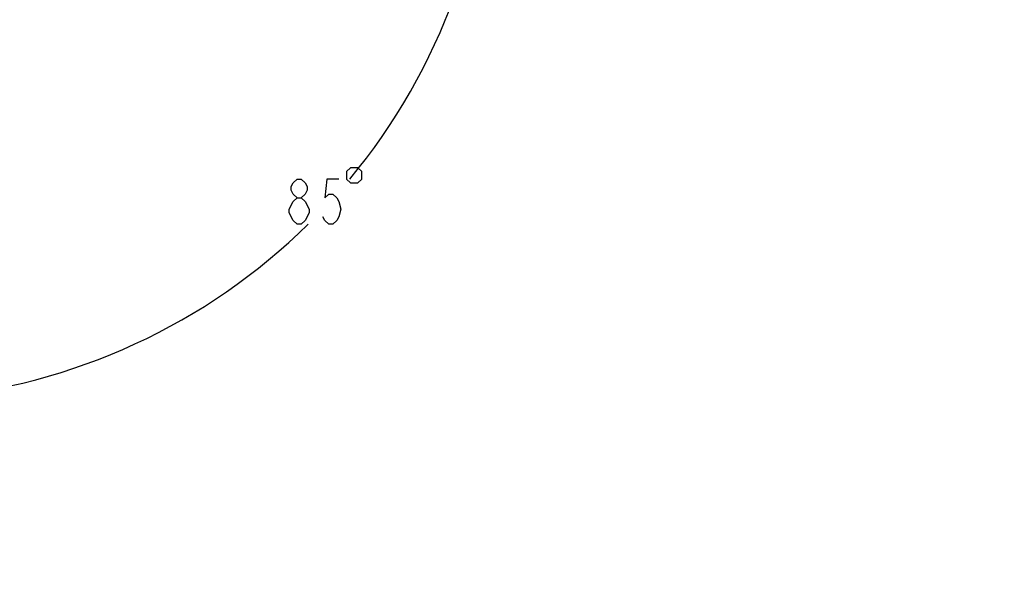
# Model space of a CAD drawing. Header units: millimetres. Extents: x 0 to 5945, y 0 to 4205.
# Tile 70 of 76: x 3425 to 3805, y 3104 to 3319. Entities that reach past the tile are written whole.
import ezdxf

# ---------------------------------------------------------------- set-up
doc = ezdxf.new("R2010")
doc.units = ezdxf.units.MM
doc.header["$LTSCALE"] = 326.975
doc.layers.get('0').update_dxf_attribs({"linetype": 'CONTINUOUS'})
doc.layers.add('204101000019_DXF_DIMENSION', color=7, linetype='CONTINUOUS')
doc.layers.add('204101000019DXF_CONTINUOUS_LINE', color=7, linetype='CONTINUOUS')
doc.styles.get("Standard").update_dxf_attribs({"font": 'txt', "width": 0.7})
doc.dimstyles.new('DIMSTYLE_1', dxfattribs={"dimtxt": 17.5, "dimasz": 15, "dimexe": 1.5, "dimexo": 0, "dimgap": 0.875, "dimtad": 0, "dimtih": 1, "dimtoh": 1, "dimdec": 0, "dimdsep": 46, "dimtxsty": 'Standard', "dimblk": '_FILLED', "dimblk1": '_FILLED', "dimblk2": '_FILLED', "dimcen": 0.09, "dimclrt": 5, "dimazin": 2, "dimtp": 0.01, "dimtm": 0.01, "dimtfac": 1, "dimtdec": 0, "dimtofl": 0, "dimtmove": 0, "dimatfit": 3, "dimldrblk": '_FILLED', "dimfxl": 1, "dimtolj": 1, "dimarcsym": 0})
doc.dimstyles.new('DIMSTYLE_3', dxfattribs={"dimtxt": 17.5, "dimasz": 15, "dimexe": 1.5, "dimexo": 0, "dimgap": 1.75, "dimtad": 0, "dimtih": 1, "dimtoh": 1, "dimdec": 1, "dimdsep": 46, "dimtxsty": 'Standard', "dimblk": '_FILLED', "dimblk1": '_FILLED', "dimblk2": '_FILLED', "dimcen": 0.09, "dimclrt": 5, "dimazin": 2, "dimtp": 0.5, "dimtm": 0.5, "dimtfac": 1, "dimtdec": 4, "dimtofl": 0, "dimtmove": 0, "dimatfit": 3, "dimldrblk": '_FILLED', "dimfxl": 1, "dimtolj": 1, "dimarcsym": 0})
doc.dimstyles.new('DIMSTYLE_5', dxfattribs={"dimtxt": 17.5, "dimasz": 15, "dimexe": 1.5, "dimexo": 0, "dimgap": 0.875, "dimtad": 0, "dimtih": 1, "dimtoh": 1, "dimdec": 1, "dimdsep": 46, "dimtxsty": 'Standard', "dimblk": '_FILLED', "dimblk1": '_FILLED', "dimblk2": '_FILLED', "dimcen": 0.09, "dimclrt": 5, "dimazin": 2, "dimtp": 0.01, "dimtm": 0.01, "dimtfac": 1, "dimtdec": 1, "dimtofl": 0, "dimtmove": 0, "dimatfit": 3, "dimldrblk": '_FILLED', "dimfxl": 1, "dimtolj": 1, "dimarcsym": 0})

# ---------------------------------------------------------------- blocks, each defined once
blk = doc.blocks.new('*D4')
at = {"layer": '204101000019_DXF_DIMENSION', "color": 2, "linetype": 'Continuous', "transparency": 16777216}
blk.add_line((4531.24, 2698.61), (4531.24, 4055.38), dxfattribs=at)
blk = doc.blocks.new('_FILLED')
at = {"color": 0, "linetype": 'ByBlock'}
blk.add_solid([(0, 0), (-1, 0.117), (-1, -0.117)], dxfattribs=at)
blk = doc.blocks.new('*D8')
at = {"layer": '204101000019_DXF_DIMENSION', "color": 2, "linetype": 'Continuous', "transparency": 16777216}
blk.add_line((3901.93, 3408.61), (3599.44, 3408.61), dxfattribs=at)
for start, end in [(320.3044, 360), (275, 314.5636)]:
    blk.add_arc((3369.69, 3408.61), 237.24, start, end, dxfattribs=at)
for points in [[(3608.21, 3393.56), (3606.94, 3408.61), (3604.72, 3393.67)], [(3405.06, 3175.78), (3390.37, 3172.27), (3405.47, 3172.31)]]:
    blk.add_solid(points, dxfattribs=at)
blk = doc.blocks.new('*D15')
at = {"layer": '204101000019_DXF_DIMENSION', "color": 2, "linetype": 'Continuous', "transparency": 16777216}
blk.add_line((3250.57, 3979.28), (4645.95, 3979.28), dxfattribs=at)

msp = doc.modelspace()

# ---------------------------------------------------------------- linework, layer by layer
at = {"layer": '204101000019_DXF_DIMENSION', "color": 5, "linetype": 'Continuous'}
msp.add_line((3531.886, 3239.58), (3530.354, 3241.038), dxfattribs=at)
for points in [[(3551.026, 3259.997), (3551.026, 3257.08), (3552.484, 3255.621), (3555.401, 3255.621), (3556.859, 3257.08), (3556.859, 3259.997), (3555.401, 3261.455), (3552.484, 3261.455), (3551.026, 3259.997)], [(3531.886, 3249.788), (3530.354, 3251.246), (3529.589, 3252.705), (3529.589, 3254.163), (3530.354, 3255.621), (3531.886, 3257.08), (3533.417, 3257.08), (3534.948, 3255.621), (3535.714, 3254.163), (3535.714, 3252.705), (3534.948, 3251.246), (3533.417, 3249.788)], [(3547.964, 3257.08), (3543.37, 3257.08), (3542.604, 3249.788), (3544.135, 3251.246), (3545.667, 3251.246), (3547.198, 3249.788), (3547.964, 3248.33), (3548.729, 3245.413), (3547.964, 3242.497), (3547.198, 3241.038), (3545.667, 3239.58), (3544.135, 3239.58), (3542.604, 3241.038), (3541.839, 3242.497)], [(3528.823, 3245.413), (3530.354, 3248.33), (3531.886, 3249.788), (3533.417, 3249.788), (3534.948, 3248.33)], [(3530.354, 3241.038), (3528.823, 3243.955), (3528.823, 3245.413)], [(3534.948, 3248.33), (3536.479, 3245.413), (3536.479, 3243.955)], [(3536.479, 3243.955), (3534.948, 3241.038), (3533.417, 3239.58), (3531.886, 3239.58)]]:
    msp.add_lwpolyline(points, dxfattribs=at)
at = {"layer": '204101000019DXF_CONTINUOUS_LINE', "color": 2, "linetype": 'Continuous'}
msp.add_arc((3250.571, 2698.61), 1280.666, 330, 175, dxfattribs=at)

# ---------------------------------------------------------------- dimensions: what is measured, and where the dimension line sits
at = {"layer": '204101000019_DXF_DIMENSION', "color": 2, "linetype": 'Continuous'}
for feature_location, offset, dtype, origin, dimstyle, override, picture, middle in [((4531.237, 2698.61), (0, 1356.771), 1, (3090.571, 2698.61), 'DIMSTYLE_1', {"dimgap": 4.374886, "dimtad": 1, "dimtih": 0, "dimtoh": 0}, '*D4', (4526.862, 4064.131)), ((3250.571, 3979.276), (1395.384, 0), 0, (3250.571, 2249.11), 'DIMSTYLE_5', {"dimgap": 4.374994, "dimtad": 1, "dimtih": 0, "dimtoh": 0}, '*D15', (4654.705, 3983.651))]:
    dim = msp.add_ordinate_dim(feature_location=feature_location, offset=offset, dtype=dtype, origin=origin, dimstyle=dimstyle, override=override, dxfattribs=at)
    dim.commit()
    dim.dimension.update_dxf_attribs({"geometry": picture, "text_midpoint": middle})
dim = msp.add_angular_dim_2l(base=(3544.609, 3248.33), line1=((3390.165, 3174.632), (3390.372, 3172.268)), line2=((3899.555, 3408.61), (3901.927, 3408.61)), dimstyle='DIMSTYLE_3', dxfattribs=at)
dim.commit()
dim.dimension.update_dxf_attribs({"geometry": '*D8', "text_midpoint": (3526.526, 3239.58), "dimtype": 162})

doc.saveas('drawing.dxf')
